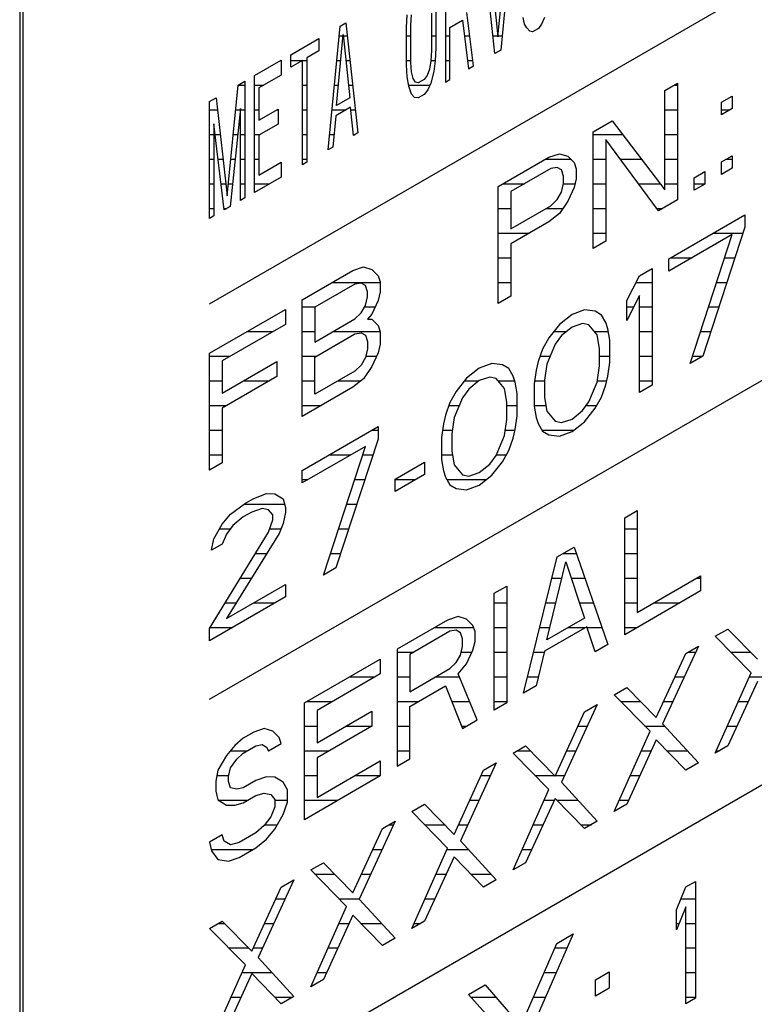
# Model space of a CAD drawing. Header units: millimetres. Extents: x 0 to 5600, y -1552 to 3960.
# Tile 163 of 199: x 4810 to 4827, y 2567 to 2589. Entities that reach past the tile are written whole.
import ezdxf

# ---------------------------------------------------------------- set-up
doc = ezdxf.new("R2010")
doc.units = ezdxf.units.MM
doc.header["$LTSCALE"] = 308
doc.layers.get('0').update_dxf_attribs({"linetype": 'CONTINUOUS'})

msp = doc.modelspace()

# ---------------------------------------------------------------- linework, layer by layer
at = {"color": 7, "linetype": 'Continuous'}
for p, q in [((4814.538, 2582.977), (4840.97, 2598.238)), ((4810.225, 2594.041), (4810.225, 2558.115)), ((4810.296, 2594), (4810.296, 2558.074)), ((4821.09, 2589.038), (4821.325, 2591.488)), ((4821.425, 2591.546), (4821.157, 2588.738)), ((4821.023, 2588.661), (4820.755, 2591.159)), ((4820.856, 2591.217), (4821.09, 2589.038)), ((4819.901, 2590.666), (4819.901, 2588.012)), ((4819.013, 2589.25), (4819.029, 2589.542)), ((4819.113, 2589.308), (4819.13, 2589.543)), ((4819.582, 2589.579), (4819.582, 2588.732)), ((4819.683, 2589.637), (4819.683, 2588.79)), ((4820.537, 2588.38), (4820.387, 2589.592)), ((4821.694, 2589.33), (4821.66, 2589.48)), ((4822.146, 2589.478), (4822.079, 2589.327)), ((4814.538, 2573.996), (4840.97, 2589.256)), ((4817.236, 2586.474), (4817.504, 2589.283)), ((4817.504, 2589.283), (4817.638, 2589.36)), ((4817.638, 2589.36), (4817.907, 2586.861)), ((4819.013, 2588.403), (4819.013, 2589.25)), ((4819.113, 2588.461), (4819.113, 2589.308)), ((4820.001, 2589.256), (4820.286, 2589.421)), ((4820.001, 2588.07), (4820.001, 2589.256)), ((4820.286, 2589.421), (4820.42, 2588.312)), ((4821.744, 2589.246), (4821.694, 2589.33)), ((4821.811, 2589.172), (4821.744, 2589.246)), ((4822.012, 2589.231), (4821.878, 2589.154)), ((4822.079, 2589.327), (4822.012, 2589.231)), ((4816.382, 2588.634), (4817.018, 2589.002)), ((4817.018, 2589.002), (4817.018, 2588.72)), ((4817.421, 2587.484), (4817.571, 2589.095)), ((4817.571, 2589.095), (4817.722, 2587.658)), ((4821.878, 2589.154), (4821.811, 2589.172)), ((4819.683, 2588.79), (4819.666, 2588.498)), ((4816.382, 2588.352), (4816.382, 2588.634)), ((4817.018, 2588.72), (4816.75, 2588.565)), ((4816.75, 2588.565), (4816.75, 2586.194)), ((4819.582, 2588.732), (4819.565, 2588.496)), ((4821.157, 2588.738), (4821.023, 2588.661)), ((4815.561, 2588.16), (4816.164, 2588.509)), ((4816.164, 2588.509), (4816.164, 2588.17)), ((4816.65, 2588.507), (4816.382, 2588.352)), ((4816.65, 2586.136), (4816.65, 2588.507)), ((4819.029, 2588.13), (4819.013, 2588.403)), ((4819.13, 2588.245), (4819.113, 2588.461)), ((4819.565, 2588.496), (4819.532, 2588.308)), ((4819.666, 2588.498), (4819.633, 2588.253)), ((4820.42, 2588.312), (4820.537, 2588.38)), ((4815.561, 2585.507), (4815.561, 2588.16)), ((4816.164, 2588.17), (4815.661, 2587.88)), ((4819.063, 2587.924), (4819.029, 2588.13)), ((4819.163, 2588.095), (4819.13, 2588.245)), ((4819.214, 2588.011), (4819.163, 2588.095)), ((4819.482, 2588.166), (4819.415, 2588.071)), ((4819.532, 2588.308), (4819.482, 2588.166)), ((4819.633, 2588.253), (4819.565, 2587.988)), ((4814.941, 2585.431), (4815.192, 2587.947)), ((4815.192, 2587.947), (4815.343, 2588.035)), ((4815.343, 2588.035), (4815.343, 2585.381)), ((4815.661, 2587.88), (4815.661, 2587.146)), ((4819.13, 2587.737), (4819.063, 2587.924)), ((4819.281, 2587.993), (4819.214, 2588.011)), ((4819.415, 2588.071), (4819.281, 2587.993)), ((4819.565, 2587.988), (4819.498, 2587.837)), ((4819.901, 2588.012), (4820.001, 2588.07)), ((4824.88, 2587.825), (4825.167, 2587.991)), ((4825.167, 2587.991), (4825.167, 2585.337)), ((4814.538, 2587.57), (4814.689, 2587.657)), ((4814.689, 2587.657), (4814.941, 2585.431)), ((4817.722, 2587.658), (4817.421, 2587.484)), ((4819.197, 2587.663), (4819.13, 2587.737)), ((4819.281, 2587.654), (4819.197, 2587.663)), ((4819.415, 2587.732), (4819.281, 2587.654)), ((4819.498, 2587.837), (4819.415, 2587.732)), ((4824.88, 2585.567), (4824.88, 2587.825)), ((4826.172, 2587.555), (4826.412, 2587.693)), ((4826.412, 2587.693), (4826.412, 2587.411)), ((4814.538, 2584.917), (4814.538, 2587.57)), ((4817.739, 2587.442), (4817.404, 2587.248)), ((4817.806, 2586.803), (4817.739, 2587.442)), ((4826.172, 2587.273), (4826.172, 2587.555)), ((4815.242, 2587.412), (4815.008, 2585.187)), ((4815.242, 2585.323), (4815.242, 2587.412)), ((4815.661, 2587.146), (4816.097, 2587.397)), ((4816.097, 2587.397), (4816.097, 2587.058)), ((4817.404, 2587.248), (4817.337, 2586.532)), ((4826.412, 2587.411), (4826.172, 2587.273)), ((4814.639, 2587.064), (4814.639, 2584.975)), ((4814.874, 2585.11), (4814.639, 2587.064)), ((4816.097, 2587.058), (4815.661, 2586.807)), ((4823.252, 2586.885), (4823.683, 2587.134)), ((4823.683, 2587.134), (4824.88, 2585.567)), ((4815.661, 2586.807), (4815.661, 2585.903)), ((4817.907, 2586.861), (4817.806, 2586.803)), ((4823.252, 2584.232), (4823.252, 2586.885)), ((4817.337, 2586.532), (4817.236, 2586.474)), ((4824.736, 2585.089), (4823.539, 2586.713)), ((4823.539, 2586.713), (4823.539, 2584.398)), ((4821.098, 2585.642), (4822.247, 2586.305)), ((4822.247, 2586.305), (4822.486, 2586.387)), ((4822.486, 2586.387), (4822.677, 2586.328)), ((4822.677, 2586.328), (4822.821, 2586.185)), ((4826.172, 2586.2), (4826.412, 2586.338)), ((4826.412, 2586.338), (4826.412, 2586.056)), ((4815.661, 2585.903), (4816.164, 2586.194)), ((4816.164, 2586.194), (4816.164, 2585.855)), ((4816.75, 2586.194), (4816.65, 2586.136)), ((4822.438, 2586.077), (4822.294, 2586.05)), ((4822.534, 2586.019), (4822.438, 2586.077)), ((4822.821, 2586.185), (4822.869, 2586.043)), ((4826.172, 2585.918), (4826.172, 2586.2)), ((4816.164, 2585.855), (4815.561, 2585.507)), ((4822.294, 2586.05), (4821.385, 2585.525)), ((4822.582, 2585.877), (4822.534, 2586.019)), ((4822.582, 2585.708), (4822.582, 2585.877)), ((4822.869, 2586.043), (4822.869, 2585.817)), ((4825.55, 2585.841), (4825.789, 2585.979)), ((4825.789, 2585.979), (4825.789, 2585.697)), ((4826.412, 2586.056), (4826.172, 2585.918)), ((4821.098, 2582.988), (4821.098, 2585.642)), ((4822.534, 2585.511), (4822.582, 2585.708)), ((4822.869, 2585.817), (4822.821, 2585.62)), ((4825.55, 2585.559), (4825.55, 2585.841)), ((4825.789, 2585.697), (4825.55, 2585.559)), ((4821.385, 2585.525), (4821.385, 2584.678)), ((4822.438, 2585.343), (4822.534, 2585.511)), ((4822.821, 2585.62), (4822.677, 2585.312)), ((4815.008, 2585.187), (4814.874, 2585.11)), ((4815.343, 2585.381), (4815.242, 2585.323)), ((4821.385, 2584.678), (4822.294, 2585.203)), ((4822.294, 2585.203), (4822.438, 2585.343)), ((4822.677, 2585.312), (4822.486, 2585.032)), ((4825.167, 2585.337), (4824.736, 2585.089)), ((4814.639, 2584.975), (4814.538, 2584.917)), ((4822.486, 2585.032), (4822.247, 2584.837)), ((4824.976, 2584.002), (4826.699, 2584.997)), ((4826.699, 2584.997), (4826.699, 2584.715)), ((4822.247, 2584.837), (4821.385, 2584.339)), ((4826.412, 2584.549), (4824.976, 2583.72)), ((4825.454, 2581.625), (4826.412, 2584.549)), ((4826.699, 2584.715), (4825.742, 2581.791)), ((4821.385, 2584.339), (4821.385, 2583.154)), ((4823.539, 2584.398), (4823.252, 2584.232)), ((4824.976, 2583.72), (4824.976, 2584.002)), ((4816.645, 2583.071), (4817.794, 2583.734)), ((4817.794, 2583.734), (4818.033, 2583.816)), ((4818.033, 2583.816), (4818.225, 2583.757)), ((4818.225, 2583.757), (4818.369, 2583.614)), ((4818.369, 2583.614), (4818.416, 2583.473)), ((4824.018, 2583.054), (4824.305, 2583.615)), ((4824.305, 2583.615), (4824.593, 2583.781)), ((4824.593, 2583.781), (4824.593, 2581.127)), ((4817.842, 2583.423), (4816.932, 2582.898)), ((4817.986, 2583.45), (4817.842, 2583.423)), ((4818.081, 2583.392), (4817.986, 2583.45)), ((4818.129, 2583.25), (4818.081, 2583.392)), ((4818.416, 2583.473), (4818.416, 2583.247)), ((4818.129, 2583.137), (4818.129, 2583.25)), ((4818.416, 2583.247), (4818.369, 2583.05)), ((4816.645, 2580.417), (4816.645, 2583.071)), ((4818.081, 2582.94), (4818.129, 2583.137)), ((4818.369, 2583.05), (4818.225, 2582.741)), ((4821.385, 2583.154), (4821.098, 2582.988)), ((4824.305, 2583.163), (4824.018, 2582.602)), ((4824.018, 2582.602), (4824.018, 2583.054)), ((4824.305, 2580.962), (4824.305, 2583.163)), ((4814.538, 2581.855), (4816.262, 2582.85)), ((4816.262, 2582.85), (4816.262, 2582.511)), ((4816.932, 2582.898), (4816.932, 2582.108)), ((4817.842, 2582.633), (4817.986, 2582.772)), ((4817.986, 2582.772), (4818.081, 2582.94)), ((4818.225, 2582.741), (4818.129, 2582.629)), ((4822.773, 2582.731), (4822.486, 2582.508)), ((4823.06, 2582.84), (4822.773, 2582.731)), ((4823.3, 2582.809), (4823.06, 2582.84)), ((4823.444, 2582.722), (4823.3, 2582.809)), ((4823.539, 2582.552), (4823.444, 2582.722)), ((4816.262, 2582.511), (4814.826, 2581.682)), ((4816.932, 2582.108), (4817.842, 2582.633)), ((4818.129, 2582.629), (4818.225, 2582.628)), ((4818.225, 2582.628), (4818.369, 2582.485)), ((4822.486, 2582.508), (4822.247, 2582.201)), ((4823.013, 2582.53), (4822.773, 2582.448)), ((4823.156, 2582.5), (4823.013, 2582.53)), ((4823.348, 2582.272), (4823.156, 2582.5)), ((4823.587, 2582.41), (4823.539, 2582.552)), ((4816.932, 2581.769), (4817.842, 2582.294)), ((4817.842, 2582.294), (4817.986, 2582.32)), ((4817.986, 2582.32), (4818.081, 2582.263)), ((4818.369, 2582.485), (4818.416, 2582.343)), ((4818.416, 2582.343), (4818.416, 2582.061)), ((4822.773, 2582.448), (4822.534, 2582.254)), ((4823.635, 2582.155), (4823.587, 2582.41)), ((4818.081, 2582.263), (4818.129, 2582.121)), ((4818.129, 2582.121), (4818.129, 2581.952)), ((4818.416, 2582.061), (4818.369, 2581.864)), ((4822.247, 2582.201), (4822.103, 2581.948)), ((4822.39, 2582.058), (4822.199, 2581.608)), ((4822.534, 2582.254), (4822.39, 2582.058)), ((4823.396, 2581.961), (4823.348, 2582.272)), ((4823.635, 2581.647), (4823.635, 2582.155)), ((4814.538, 2579.201), (4814.538, 2581.855)), ((4818.129, 2581.952), (4818.081, 2581.755)), ((4818.369, 2581.864), (4818.225, 2581.555)), ((4822.103, 2581.948), (4822.007, 2581.667)), ((4823.396, 2581.566), (4823.396, 2581.961)), ((4814.826, 2581.682), (4814.826, 2580.948)), ((4814.826, 2580.948), (4816.07, 2581.666)), ((4816.07, 2581.666), (4816.07, 2581.328)), ((4816.932, 2580.922), (4816.932, 2581.769)), ((4818.081, 2581.755), (4817.986, 2581.586)), ((4820.954, 2581.624), (4820.667, 2581.514)), ((4821.193, 2581.593), (4820.954, 2581.624)), ((4822.007, 2581.667), (4821.959, 2581.47)), ((4822.199, 2581.608), (4822.151, 2581.242)), ((4823.587, 2581.337), (4823.635, 2581.647)), ((4825.742, 2581.791), (4825.454, 2581.625)), ((4817.842, 2581.447), (4816.932, 2580.922)), ((4817.986, 2581.586), (4817.842, 2581.447)), ((4818.225, 2581.555), (4818.033, 2581.275)), ((4820.667, 2581.514), (4820.379, 2581.292)), ((4821.337, 2581.506), (4821.193, 2581.593)), ((4821.433, 2581.336), (4821.337, 2581.506)), ((4821.959, 2581.47), (4821.911, 2581.16)), ((4823.348, 2581.199), (4823.396, 2581.566)), ((4816.07, 2581.328), (4814.826, 2580.609)), ((4818.033, 2581.275), (4817.794, 2581.081)), ((4820.379, 2581.292), (4820.14, 2580.984)), ((4820.667, 2581.232), (4820.427, 2581.037)), ((4820.906, 2581.314), (4820.667, 2581.232)), ((4821.05, 2581.284), (4820.906, 2581.314)), ((4821.241, 2581.056), (4821.05, 2581.284)), ((4821.481, 2581.194), (4821.433, 2581.336)), ((4821.528, 2580.939), (4821.481, 2581.194)), ((4821.911, 2581.16), (4821.911, 2580.652)), ((4822.151, 2581.242), (4822.151, 2580.847)), ((4823.156, 2580.75), (4823.348, 2581.199)), ((4823.539, 2581.14), (4823.587, 2581.337)), ((4817.794, 2581.081), (4816.645, 2580.417)), ((4820.14, 2580.984), (4819.996, 2580.732)), ((4820.427, 2581.037), (4820.284, 2580.842)), ((4821.289, 2580.745), (4821.241, 2581.056)), ((4821.528, 2580.431), (4821.528, 2580.939)), ((4823.444, 2580.859), (4823.539, 2581.14)), ((4824.593, 2581.127), (4824.305, 2580.962)), ((4819.996, 2580.732), (4819.901, 2580.451)), ((4820.284, 2580.842), (4820.092, 2580.392)), ((4821.289, 2580.349), (4821.289, 2580.745)), ((4822.151, 2580.847), (4822.199, 2580.536)), ((4823.013, 2580.554), (4823.156, 2580.75)), ((4823.3, 2580.607), (4823.444, 2580.859)), ((4814.826, 2580.609), (4814.826, 2579.367)), ((4821.911, 2580.652), (4821.959, 2580.398)), ((4822.199, 2580.536), (4822.39, 2580.308)), ((4822.773, 2580.359), (4823.013, 2580.554)), ((4823.06, 2580.299), (4823.3, 2580.607)), ((4819.901, 2580.451), (4819.853, 2580.254)), ((4820.092, 2580.392), (4820.044, 2580.026)), ((4821.241, 2579.983), (4821.289, 2580.349)), ((4821.481, 2580.121), (4821.528, 2580.431)), ((4821.959, 2580.398), (4822.007, 2580.256)), ((4822.39, 2580.308), (4822.534, 2580.278)), ((4822.534, 2580.278), (4822.773, 2580.359)), ((4822.773, 2580.077), (4823.06, 2580.299)), ((4814.538, 2564.81), (4840.97, 2580.07)), ((4816.645, 2579.192), (4818.369, 2580.188)), ((4818.369, 2580.188), (4818.369, 2579.905)), ((4819.853, 2580.254), (4819.805, 2579.944)), ((4821.433, 2579.924), (4821.481, 2580.121)), ((4822.007, 2580.256), (4822.103, 2580.085)), ((4822.103, 2580.085), (4822.247, 2579.999)), ((4822.486, 2579.968), (4822.773, 2580.077)), ((4818.369, 2579.905), (4817.411, 2576.981)), ((4819.805, 2579.944), (4819.805, 2579.436)), ((4820.044, 2580.026), (4820.044, 2579.631)), ((4821.05, 2579.534), (4821.241, 2579.983)), ((4821.337, 2579.643), (4821.433, 2579.924)), ((4822.247, 2579.999), (4822.486, 2579.968)), ((4818.081, 2579.739), (4816.645, 2578.91)), ((4817.124, 2576.815), (4818.081, 2579.739)), ((4820.044, 2579.631), (4820.092, 2579.319)), ((4821.193, 2579.391), (4821.337, 2579.643)), ((4814.826, 2579.367), (4814.538, 2579.201)), ((4818.752, 2578.997), (4819.422, 2579.384)), ((4819.422, 2579.384), (4819.422, 2579.102)), ((4819.805, 2579.436), (4819.853, 2579.181)), ((4820.906, 2579.338), (4821.05, 2579.534)), ((4820.954, 2579.083), (4821.193, 2579.391)), ((4816.645, 2578.91), (4816.645, 2579.192)), ((4819.853, 2579.181), (4819.901, 2579.04)), ((4820.092, 2579.319), (4820.284, 2579.091)), ((4820.427, 2579.061), (4820.667, 2579.143)), ((4820.667, 2579.143), (4820.906, 2579.338)), ((4819.422, 2579.102), (4818.752, 2578.715)), ((4818.752, 2578.715), (4818.752, 2578.997)), ((4819.901, 2579.04), (4819.996, 2578.869)), ((4820.284, 2579.091), (4820.427, 2579.061)), ((4820.667, 2578.861), (4820.954, 2579.083)), ((4819.996, 2578.869), (4820.14, 2578.783)), ((4820.14, 2578.783), (4820.379, 2578.751)), ((4820.379, 2578.751), (4820.667, 2578.861)), ((4815.352, 2578.446), (4815.544, 2578.557)), ((4815.544, 2578.557), (4815.831, 2578.666)), ((4815.831, 2578.666), (4816.023, 2578.664)), ((4816.023, 2578.664), (4816.214, 2578.549)), ((4816.214, 2578.549), (4816.262, 2578.35)), ((4815.017, 2578.196), (4815.352, 2578.446)), ((4815.496, 2578.247), (4815.304, 2578.136)), ((4815.735, 2578.329), (4815.496, 2578.247)), ((4815.879, 2578.299), (4815.735, 2578.329)), ((4815.975, 2578.184), (4815.879, 2578.299)), ((4816.262, 2578.35), (4816.262, 2578.237)), ((4823.97, 2578.114), (4824.257, 2578.28)), ((4824.257, 2578.28), (4824.257, 2575.965)), ((4814.826, 2577.973), (4815.017, 2578.196)), ((4815.304, 2578.136), (4815.065, 2577.942)), ((4815.879, 2577.79), (4815.975, 2578.072)), ((4815.975, 2578.072), (4815.975, 2578.184)), ((4816.262, 2578.237), (4816.214, 2577.984)), ((4823.97, 2575.461), (4823.97, 2578.114)), ((4814.634, 2577.636), (4814.826, 2577.973)), ((4815.065, 2577.942), (4814.921, 2577.746)), ((4816.214, 2577.984), (4816.118, 2577.759)), ((4814.538, 2575.605), (4815.879, 2577.79)), ((4814.586, 2577.383), (4814.634, 2577.636)), ((4814.921, 2577.746), (4814.826, 2577.521)), ((4816.118, 2577.759), (4814.921, 2575.826)), ((4814.826, 2577.521), (4814.586, 2577.383)), ((4822.438, 2577.23), (4822.821, 2577.451)), ((4822.821, 2577.451), (4823.587, 2575.24)), ((4821.672, 2574.134), (4822.438, 2577.23)), ((4817.411, 2576.981), (4817.124, 2576.815)), ((4822.199, 2575.341), (4822.63, 2577.115)), ((4822.63, 2577.115), (4823.06, 2575.839)), ((4824.257, 2575.965), (4825.694, 2576.795)), ((4825.694, 2576.795), (4825.694, 2576.456)), ((4814.921, 2575.826), (4816.262, 2576.6)), ((4816.262, 2576.6), (4816.262, 2576.318)), ((4821.002, 2576.401), (4821.289, 2576.566)), ((4821.289, 2576.566), (4821.289, 2573.913)), ((4816.262, 2576.318), (4814.538, 2575.323)), ((4821.002, 2573.747), (4821.002, 2576.401)), ((4825.694, 2576.456), (4823.97, 2575.461)), ((4819.948, 2575.792), (4818.799, 2575.129)), ((4820.188, 2575.874), (4819.948, 2575.792)), ((4820.379, 2575.815), (4820.188, 2575.874)), ((4820.523, 2575.673), (4820.379, 2575.815)), ((4823.06, 2575.839), (4822.199, 2575.341)), ((4814.538, 2575.323), (4814.538, 2575.605)), ((4820.14, 2575.564), (4819.996, 2575.538)), ((4820.236, 2575.507), (4820.14, 2575.564)), ((4820.571, 2575.531), (4820.523, 2575.673)), ((4823.108, 2575.641), (4822.151, 2575.088)), ((4823.3, 2575.074), (4823.108, 2575.641)), ((4826.029, 2575.425), (4826.316, 2575.59)), ((4826.316, 2575.59), (4826.986, 2574.905)), ((4819.996, 2575.538), (4819.087, 2575.013)), ((4820.284, 2575.365), (4820.236, 2575.507)), ((4820.284, 2575.196), (4820.284, 2575.365)), ((4820.571, 2575.305), (4820.571, 2575.531)), ((4826.843, 2574.596), (4826.029, 2575.425)), ((4818.799, 2575.129), (4818.799, 2572.475)), ((4820.236, 2574.999), (4820.284, 2575.196)), ((4820.523, 2575.108), (4820.571, 2575.305)), ((4823.587, 2575.24), (4823.3, 2575.074)), ((4825.646, 2575.203), (4824.832, 2573.435)), ((4825.359, 2575.038), (4825.646, 2575.203)), ((4816.693, 2573.913), (4818.416, 2574.908)), ((4818.416, 2574.908), (4818.416, 2574.569)), ((4819.087, 2575.013), (4819.087, 2574.166)), ((4820.14, 2574.83), (4820.236, 2574.999)), ((4820.379, 2574.799), (4820.523, 2575.108)), ((4822.151, 2575.088), (4821.959, 2574.3)), ((4824.688, 2573.578), (4825.359, 2575.038)), ((4819.087, 2574.166), (4819.996, 2574.691)), ((4819.996, 2574.691), (4820.14, 2574.83)), ((4820.188, 2574.576), (4820.379, 2574.799)), ((4818.416, 2574.569), (4816.98, 2573.74)), ((4820.619, 2573.526), (4820.188, 2574.576)), ((4826.029, 2572.771), (4826.843, 2574.596)), ((4819.087, 2573.827), (4819.901, 2574.297)), ((4819.901, 2574.297), (4820.284, 2573.332)), ((4821.959, 2574.3), (4821.672, 2574.134)), ((4823.731, 2574.098), (4824.018, 2574.264)), ((4824.018, 2574.264), (4824.688, 2573.578)), ((4826.986, 2574.397), (4826.316, 2572.937)), ((4824.545, 2573.269), (4823.731, 2574.098)), ((4816.693, 2571.259), (4816.693, 2573.913)), ((4819.087, 2572.641), (4819.087, 2573.827)), ((4821.289, 2573.913), (4821.002, 2573.747)), ((4823.348, 2573.877), (4822.534, 2572.108)), ((4823.06, 2573.711), (4823.348, 2573.877)), ((4816.98, 2573.74), (4816.98, 2573.006)), ((4816.98, 2573.006), (4818.225, 2573.725)), ((4818.225, 2573.725), (4818.225, 2573.386)), ((4822.39, 2572.251), (4823.06, 2573.711)), ((4815.783, 2573.331), (4815.544, 2573.249)), ((4815.975, 2573.272), (4815.783, 2573.331)), ((4818.225, 2573.386), (4816.98, 2572.667)), ((4820.284, 2573.332), (4820.619, 2573.526)), ((4824.832, 2573.435), (4825.646, 2572.55)), ((4815.304, 2573.111), (4815.113, 2572.944)), ((4815.544, 2573.249), (4815.304, 2573.111)), ((4816.118, 2573.129), (4815.975, 2573.272)), ((4816.166, 2572.988), (4816.118, 2573.129)), ((4823.731, 2571.444), (4824.545, 2573.269)), ((4815.113, 2572.944), (4814.921, 2572.721)), ((4815.304, 2572.773), (4815.592, 2572.938)), ((4815.592, 2572.938), (4815.735, 2572.965)), ((4815.735, 2572.965), (4815.831, 2572.907)), ((4815.831, 2572.907), (4815.879, 2572.822)), ((4815.879, 2572.822), (4816.166, 2572.988)), ((4821.433, 2572.771), (4821.72, 2572.937)), ((4821.72, 2572.937), (4822.39, 2572.251)), ((4824.688, 2573.07), (4824.018, 2571.61)), ((4825.359, 2572.384), (4824.688, 2573.07)), ((4826.316, 2572.937), (4826.029, 2572.771)), ((4814.921, 2572.721), (4814.73, 2572.384)), ((4815.161, 2572.633), (4815.304, 2572.773)), ((4816.98, 2572.667), (4816.98, 2571.764)), ((4822.247, 2571.942), (4821.433, 2572.771)), ((4814.969, 2572.24), (4815.017, 2572.437)), ((4815.017, 2572.437), (4815.161, 2572.633)), ((4816.98, 2571.764), (4818.416, 2572.593)), ((4818.416, 2572.593), (4818.416, 2572.254)), ((4818.799, 2572.475), (4819.087, 2572.641)), ((4821.05, 2572.55), (4820.236, 2570.781)), ((4820.762, 2572.384), (4821.05, 2572.55)), ((4825.646, 2572.55), (4825.359, 2572.384)), ((4814.73, 2572.384), (4814.682, 2572.131)), ((4814.969, 2572.127), (4814.969, 2572.24)), ((4815.831, 2572.23), (4815.592, 2572.148)), ((4816.023, 2572.227), (4815.831, 2572.23)), ((4816.214, 2572.112), (4816.023, 2572.227)), ((4818.416, 2572.254), (4816.693, 2571.259)), ((4820.092, 2570.924), (4820.762, 2572.384)), ((4814.682, 2572.131), (4814.682, 2571.905)), ((4815.017, 2571.986), (4814.969, 2572.127)), ((4815.161, 2571.956), (4815.017, 2571.986)), ((4815.592, 2572.148), (4815.304, 2571.982)), ((4816.31, 2571.941), (4816.214, 2572.112)), ((4822.534, 2572.108), (4823.348, 2571.223)), ((4814.682, 2571.905), (4814.73, 2571.707)), ((4815.304, 2571.982), (4815.161, 2571.956)), ((4815.304, 2571.643), (4815.592, 2571.809)), ((4815.592, 2571.809), (4815.783, 2571.863)), ((4815.783, 2571.863), (4815.927, 2571.833)), ((4815.927, 2571.833), (4816.023, 2571.719)), ((4816.31, 2571.659), (4816.31, 2571.941)), ((4821.433, 2570.117), (4822.247, 2571.942)), ((4814.73, 2571.707), (4814.921, 2571.592)), ((4814.921, 2571.592), (4815.113, 2571.589)), ((4815.113, 2571.589), (4815.304, 2571.643)), ((4816.023, 2571.55), (4815.927, 2571.325)), ((4816.023, 2571.719), (4816.023, 2571.55)), ((4816.214, 2571.378), (4816.31, 2571.659)), ((4819.135, 2571.444), (4819.422, 2571.61)), ((4819.422, 2571.61), (4820.092, 2570.924)), ((4822.39, 2571.743), (4821.72, 2570.283)), ((4823.06, 2571.057), (4822.39, 2571.743)), ((4824.018, 2571.61), (4823.731, 2571.444)), ((4815.927, 2571.325), (4815.783, 2571.129)), ((4816.023, 2571.042), (4816.214, 2571.378)), ((4819.948, 2570.616), (4819.135, 2571.444)), ((4815.783, 2571.129), (4815.592, 2570.962)), ((4818.752, 2571.223), (4817.938, 2569.455)), ((4818.464, 2571.057), (4818.752, 2571.223)), ((4823.348, 2571.223), (4823.06, 2571.057)), ((4814.826, 2570.915), (4814.538, 2570.749)), ((4814.874, 2570.773), (4814.826, 2570.915)), ((4815.592, 2570.962), (4815.209, 2570.741)), ((4815.831, 2570.818), (4816.023, 2571.042)), ((4817.794, 2569.597), (4818.464, 2571.057)), ((4814.538, 2570.749), (4814.586, 2570.551)), ((4815.017, 2570.687), (4814.874, 2570.773)), ((4815.209, 2570.741), (4815.017, 2570.687)), ((4815.592, 2570.623), (4815.831, 2570.818)), ((4820.236, 2570.781), (4821.05, 2569.896)), ((4814.586, 2570.551), (4814.73, 2570.352)), ((4815.209, 2570.402), (4815.592, 2570.623)), ((4819.135, 2568.791), (4819.948, 2570.616)), ((4814.73, 2570.352), (4814.969, 2570.321)), ((4814.969, 2570.321), (4815.209, 2570.402)), ((4816.836, 2570.117), (4817.124, 2570.283)), ((4817.124, 2570.283), (4817.794, 2569.597)), ((4820.092, 2570.416), (4819.422, 2568.956)), ((4820.762, 2569.73), (4820.092, 2570.416)), ((4821.72, 2570.283), (4821.433, 2570.117)), ((4817.65, 2569.289), (4816.836, 2570.117)), ((4816.453, 2569.896), (4815.64, 2568.128)), ((4816.166, 2569.73), (4816.453, 2569.896)), ((4821.05, 2569.896), (4820.762, 2569.73)), ((4825.36, 2569.731), (4825.576, 2569.856)), ((4825.576, 2569.856), (4825.576, 2567.202)), ((4815.496, 2568.271), (4816.166, 2569.73)), ((4825.145, 2569.212), (4825.36, 2569.731)), ((4817.938, 2569.455), (4818.752, 2568.569)), ((4816.836, 2567.464), (4817.65, 2569.289)), ((4817.794, 2569.089), (4817.124, 2567.63)), ((4818.464, 2568.404), (4817.794, 2569.089)), ((4825.36, 2569.28), (4825.145, 2568.76)), ((4825.145, 2568.76), (4825.145, 2569.212)), ((4825.36, 2567.078), (4825.36, 2569.28)), ((4814.538, 2568.791), (4814.826, 2568.956)), ((4814.826, 2568.956), (4815.496, 2568.271)), ((4819.422, 2568.956), (4819.135, 2568.791)), ((4815.352, 2567.962), (4814.538, 2568.791)), ((4822.803, 2568.663), (4821.801, 2566.386)), ((4822.427, 2568.446), (4822.803, 2568.663)), ((4818.752, 2568.569), (4818.464, 2568.404)), ((4821.613, 2566.573), (4822.427, 2568.446)), ((4814.538, 2566.137), (4815.352, 2567.962)), ((4815.64, 2568.128), (4816.453, 2567.243)), ((4815.496, 2567.763), (4814.826, 2566.303)), ((4816.166, 2567.077), (4815.496, 2567.763)), ((4823.304, 2567.623), (4823.617, 2567.804)), ((4823.617, 2567.804), (4823.617, 2567.435)), ((4817.124, 2567.63), (4816.836, 2567.464)), ((4823.304, 2567.254), (4823.304, 2567.623)), ((4820.424, 2567.289), (4820.799, 2567.506)), ((4821.425, 2566.17), (4820.424, 2567.289)), ((4820.799, 2567.506), (4821.613, 2566.573)), ((4823.617, 2567.435), (4823.304, 2567.254)), ((4816.453, 2567.243), (4816.166, 2567.077)), ((4825.576, 2567.202), (4825.36, 2567.078))]:
    msp.add_line(p, q, dxfattribs=at)
at = {"color": 2, "linetype": 'Continuous'}
for p, q in [((4817.484, 2589.065), (4817.569, 2589.065)), ((4817.575, 2589.065), (4817.67, 2589.065)), ((4819.013, 2589.065), (4819.113, 2589.065)), ((4819.582, 2589.065), (4819.683, 2589.065)), ((4819.901, 2589.065), (4820.001, 2589.065)), ((4820.329, 2589.065), (4820.452, 2589.065)), ((4820.98, 2589.065), (4821.088, 2589.065)), ((4821.093, 2589.065), (4821.189, 2589.065)), ((4816.157, 2588.505), (4816.164, 2588.505)), ((4816.382, 2588.505), (4816.646, 2588.505)), ((4816.65, 2588.505), (4816.75, 2588.505)), ((4817.43, 2588.505), (4817.516, 2588.505)), ((4817.633, 2588.505), (4817.73, 2588.505)), ((4819.013, 2588.505), (4819.113, 2588.505)), ((4819.566, 2588.505), (4819.666, 2588.505)), ((4819.901, 2588.505), (4820.001, 2588.505)), ((4820.397, 2588.505), (4820.522, 2588.505)), ((4815.192, 2587.945), (4815.343, 2587.945)), ((4815.561, 2587.945), (4815.774, 2587.945)), ((4816.65, 2587.945), (4816.75, 2587.945)), ((4817.377, 2587.945), (4817.464, 2587.945)), ((4817.692, 2587.945), (4817.79, 2587.945)), ((4819.059, 2587.945), (4819.546, 2587.945)), ((4825.086, 2587.945), (4825.167, 2587.945)), ((4814.538, 2587.385), (4814.72, 2587.385)), ((4815.136, 2587.385), (4815.239, 2587.385)), ((4815.242, 2587.385), (4815.343, 2587.385)), ((4815.561, 2587.385), (4815.661, 2587.385)), ((4816.075, 2587.385), (4816.097, 2587.385)), ((4816.65, 2587.385), (4816.75, 2587.385)), ((4817.323, 2587.385), (4817.64, 2587.385)), ((4817.745, 2587.385), (4817.85, 2587.385)), ((4824.88, 2587.385), (4825.167, 2587.385)), ((4826.172, 2587.385), (4826.366, 2587.385)), ((4814.538, 2586.825), (4814.639, 2586.825)), ((4814.668, 2586.825), (4814.783, 2586.825)), ((4815.08, 2586.825), (4815.18, 2586.825)), ((4815.242, 2586.825), (4815.343, 2586.825)), ((4815.561, 2586.825), (4815.692, 2586.825)), ((4816.65, 2586.825), (4816.75, 2586.825)), ((4817.27, 2586.825), (4817.364, 2586.825)), ((4817.804, 2586.825), (4817.843, 2586.825)), ((4823.252, 2586.825), (4823.919, 2586.825)), ((4824.88, 2586.825), (4825.167, 2586.825)), ((4814.538, 2586.265), (4814.639, 2586.265)), ((4814.735, 2586.265), (4814.846, 2586.265)), ((4815.024, 2586.265), (4815.121, 2586.265)), ((4815.242, 2586.265), (4815.343, 2586.265)), ((4815.561, 2586.265), (4815.661, 2586.265)), ((4816.65, 2586.265), (4816.75, 2586.265)), ((4822.177, 2586.265), (4822.741, 2586.265)), ((4823.252, 2586.265), (4823.539, 2586.265)), ((4823.869, 2586.265), (4824.347, 2586.265)), ((4824.88, 2586.265), (4825.167, 2586.265)), ((4826.284, 2586.265), (4826.412, 2586.265)), ((4814.538, 2585.705), (4814.639, 2585.705)), ((4814.802, 2585.705), (4814.91, 2585.705)), ((4814.968, 2585.705), (4815.062, 2585.705)), ((4815.242, 2585.705), (4815.343, 2585.705)), ((4815.561, 2585.705), (4815.903, 2585.705)), ((4821.207, 2585.705), (4821.696, 2585.705)), ((4822.581, 2585.705), (4822.842, 2585.705)), ((4823.252, 2585.705), (4823.539, 2585.705)), ((4824.282, 2585.705), (4824.775, 2585.705)), ((4824.88, 2585.705), (4825.167, 2585.705)), ((4825.55, 2585.705), (4825.789, 2585.705)), ((4814.538, 2585.145), (4814.639, 2585.145)), ((4814.869, 2585.145), (4814.933, 2585.145)), ((4821.098, 2585.145), (4821.385, 2585.145)), ((4822.192, 2585.145), (4822.563, 2585.145)), ((4823.252, 2585.145), (4823.539, 2585.145)), ((4824.695, 2585.145), (4824.833, 2585.145)), ((4821.098, 2584.585), (4821.809, 2584.585)), ((4823.252, 2584.585), (4823.539, 2584.585)), ((4825.984, 2584.585), (4826.656, 2584.585)), ((4821.098, 2584.025), (4821.385, 2584.025)), ((4825.014, 2584.025), (4825.503, 2584.025)), ((4826.24, 2584.025), (4826.473, 2584.025)), ((4817.327, 2583.465), (4818.416, 2583.465)), ((4821.098, 2583.465), (4821.385, 2583.465)), ((4824.228, 2583.465), (4824.593, 2583.465)), ((4826.057, 2583.465), (4826.29, 2583.465)), ((4816.645, 2582.905), (4816.944, 2582.905)), ((4818.061, 2582.905), (4818.301, 2582.905)), ((4824.018, 2582.905), (4824.173, 2582.905)), ((4824.305, 2582.905), (4824.593, 2582.905)), ((4825.873, 2582.905), (4826.106, 2582.905)), ((4815.387, 2582.345), (4815.974, 2582.345)), ((4816.645, 2582.345), (4816.932, 2582.345)), ((4817.343, 2582.345), (4818.416, 2582.345)), ((4822.358, 2582.345), (4822.646, 2582.345)), ((4823.287, 2582.345), (4823.599, 2582.345)), ((4824.305, 2582.345), (4824.593, 2582.345)), ((4825.69, 2582.345), (4825.923, 2582.345)), ((4814.538, 2581.785), (4815.004, 2581.785)), ((4816.645, 2581.785), (4816.96, 2581.785)), ((4818.089, 2581.785), (4818.332, 2581.785)), ((4822.047, 2581.785), (4822.274, 2581.785)), ((4823.396, 2581.785), (4823.635, 2581.785)), ((4824.305, 2581.785), (4824.593, 2581.785)), ((4825.507, 2581.785), (4825.731, 2581.785)), ((4814.538, 2581.225), (4814.826, 2581.225)), ((4815.305, 2581.225), (4815.892, 2581.225)), ((4816.645, 2581.225), (4816.932, 2581.225)), ((4817.456, 2581.225), (4817.971, 2581.225)), ((4820.327, 2581.225), (4820.657, 2581.225)), ((4821.099, 2581.225), (4821.47, 2581.225)), ((4821.921, 2581.225), (4822.151, 2581.225)), ((4823.351, 2581.225), (4823.56, 2581.225)), ((4824.305, 2581.225), (4824.593, 2581.225)), ((4814.538, 2580.665), (4814.922, 2580.665)), ((4816.645, 2580.665), (4817.073, 2580.665)), ((4819.973, 2580.665), (4820.208, 2580.665)), ((4821.289, 2580.665), (4821.528, 2580.665)), ((4821.911, 2580.665), (4822.179, 2580.665)), ((4823.094, 2580.665), (4823.333, 2580.665)), ((4814.538, 2580.105), (4814.826, 2580.105)), ((4818.225, 2580.105), (4818.369, 2580.105)), ((4819.83, 2580.105), (4820.055, 2580.105)), ((4821.257, 2580.105), (4821.477, 2580.105)), ((4822.092, 2580.105), (4822.809, 2580.105)), ((4814.538, 2579.545), (4814.826, 2579.545)), ((4817.255, 2579.545), (4817.744, 2579.545)), ((4818.017, 2579.545), (4818.25, 2579.545)), ((4819.805, 2579.545), (4820.057, 2579.545)), ((4821.054, 2579.545), (4821.281, 2579.545)), ((4816.645, 2578.985), (4816.774, 2578.985)), ((4817.834, 2578.985), (4818.067, 2578.985)), ((4818.752, 2578.985), (4819.219, 2578.985)), ((4819.932, 2578.985), (4820.827, 2578.985)), ((4815.323, 2578.425), (4816.244, 2578.425)), ((4817.651, 2578.425), (4817.884, 2578.425)), ((4814.764, 2577.865), (4815.009, 2577.865)), ((4815.904, 2577.865), (4816.163, 2577.865)), ((4817.467, 2577.865), (4817.7, 2577.865)), ((4823.97, 2577.865), (4824.257, 2577.865)), ((4815.581, 2577.305), (4815.837, 2577.305)), ((4817.284, 2577.305), (4817.517, 2577.305)), ((4822.567, 2577.305), (4822.872, 2577.305)), ((4823.97, 2577.305), (4824.257, 2577.305)), ((4815.237, 2576.745), (4815.49, 2576.745)), ((4822.318, 2576.745), (4822.54, 2576.745)), ((4822.755, 2576.745), (4823.066, 2576.745)), ((4823.97, 2576.745), (4824.257, 2576.745)), ((4825.607, 2576.745), (4825.694, 2576.745)), ((4814.894, 2576.185), (4815.143, 2576.185)), ((4815.542, 2576.185), (4816.031, 2576.185)), ((4821.002, 2576.185), (4821.289, 2576.185)), ((4822.179, 2576.185), (4822.404, 2576.185)), ((4822.944, 2576.185), (4823.26, 2576.185)), ((4823.97, 2576.185), (4824.257, 2576.185)), ((4824.637, 2576.185), (4825.224, 2576.185)), ((4814.55, 2575.625), (4815.061, 2575.625)), ((4819.658, 2575.625), (4820.539, 2575.625)), ((4821.002, 2575.625), (4821.289, 2575.625)), ((4822.041, 2575.625), (4822.268, 2575.625)), ((4822.689, 2575.625), (4823.08, 2575.625)), ((4823.114, 2575.625), (4823.454, 2575.625)), ((4823.97, 2575.625), (4824.254, 2575.625)), ((4818.799, 2575.065), (4819.177, 2575.065)), ((4820.252, 2575.065), (4820.503, 2575.065)), ((4821.002, 2575.065), (4821.289, 2575.065)), ((4821.902, 2575.065), (4822.145, 2575.065)), ((4825.405, 2575.065), (4825.582, 2575.065)), ((4826.383, 2575.065), (4826.83, 2575.065)), ((4817.718, 2574.505), (4818.304, 2574.505)), ((4818.799, 2574.505), (4819.087, 2574.505)), ((4819.673, 2574.505), (4820.217, 2574.505)), ((4821.002, 2574.505), (4821.289, 2574.505)), ((4821.764, 2574.505), (4822.009, 2574.505)), ((4825.114, 2574.505), (4825.324, 2574.505)), ((4826.802, 2574.505), (4827.367, 2574.505)), ((4816.748, 2573.945), (4817.334, 2573.945)), ((4818.799, 2573.945), (4819.29, 2573.945)), ((4820.041, 2573.945), (4820.447, 2573.945)), ((4821.002, 2573.945), (4821.289, 2573.945)), ((4823.881, 2573.945), (4824.33, 2573.945)), ((4824.857, 2573.945), (4825.066, 2573.945)), ((4826.552, 2573.945), (4826.779, 2573.945)), ((4816.693, 2573.385), (4816.98, 2573.385)), ((4817.636, 2573.385), (4818.223, 2573.385)), ((4818.799, 2573.385), (4819.087, 2573.385)), ((4820.263, 2573.385), (4820.374, 2573.385)), ((4822.911, 2573.385), (4823.121, 2573.385)), ((4824.431, 2573.385), (4824.878, 2573.385)), ((4826.302, 2573.385), (4826.522, 2573.385)), ((4815.01, 2572.825), (4815.395, 2572.825)), ((4815.877, 2572.825), (4815.883, 2572.825)), ((4816.693, 2572.825), (4817.253, 2572.825)), ((4818.799, 2572.825), (4819.087, 2572.825)), ((4821.525, 2572.825), (4821.83, 2572.825)), ((4822.654, 2572.825), (4822.864, 2572.825)), ((4824.346, 2572.825), (4824.576, 2572.825)), ((4824.928, 2572.825), (4825.393, 2572.825)), ((4826.053, 2572.825), (4826.122, 2572.825)), ((4814.707, 2572.265), (4814.975, 2572.265)), ((4816.693, 2572.265), (4816.98, 2572.265)), ((4817.847, 2572.265), (4818.416, 2572.265)), ((4820.708, 2572.265), (4820.918, 2572.265)), ((4821.93, 2572.265), (4822.377, 2572.265)), ((4822.396, 2572.265), (4822.606, 2572.265)), ((4824.097, 2572.265), (4824.319, 2572.265)), ((4814.734, 2571.705), (4815.41, 2571.705)), ((4816.023, 2571.705), (4816.31, 2571.705)), ((4816.693, 2571.705), (4817.464, 2571.705)), ((4820.45, 2571.705), (4820.661, 2571.705)), ((4822.141, 2571.705), (4822.373, 2571.705)), ((4822.428, 2571.705), (4822.905, 2571.705)), ((4823.847, 2571.705), (4824.061, 2571.705)), ((4815.794, 2571.145), (4816.081, 2571.145)), ((4818.615, 2571.145), (4818.715, 2571.145)), ((4819.429, 2571.145), (4819.877, 2571.145)), ((4820.193, 2571.145), (4820.403, 2571.145)), ((4821.891, 2571.145), (4822.115, 2571.145)), ((4822.975, 2571.145), (4823.212, 2571.145)), ((4814.578, 2570.585), (4815.524, 2570.585)), ((4818.247, 2570.585), (4818.458, 2570.585)), ((4819.935, 2570.585), (4820.417, 2570.585)), ((4821.641, 2570.585), (4821.858, 2570.585)), ((4816.928, 2570.025), (4817.377, 2570.025)), ((4817.99, 2570.025), (4818.2, 2570.025)), ((4819.685, 2570.025), (4819.912, 2570.025)), ((4820.475, 2570.025), (4820.932, 2570.025)), ((4816.044, 2569.465), (4816.255, 2569.465)), ((4817.478, 2569.465), (4817.942, 2569.465)), ((4819.435, 2569.465), (4819.655, 2569.465)), ((4825.25, 2569.465), (4825.576, 2569.465)), ((4814.736, 2568.905), (4814.876, 2568.905)), ((4815.787, 2568.905), (4815.997, 2568.905)), ((4817.479, 2568.905), (4817.709, 2568.905)), ((4817.975, 2568.905), (4818.443, 2568.905)), ((4819.185, 2568.905), (4819.332, 2568.905)), ((4825.145, 2568.905), (4825.205, 2568.905)), ((4825.36, 2568.905), (4825.576, 2568.905)), ((4814.977, 2568.345), (4815.424, 2568.345)), ((4815.53, 2568.345), (4815.739, 2568.345)), ((4817.229, 2568.345), (4817.452, 2568.345)), ((4822.383, 2568.345), (4822.663, 2568.345)), ((4825.36, 2568.345), (4825.576, 2568.345)), ((4815.273, 2567.785), (4815.955, 2567.785)), ((4816.98, 2567.785), (4817.195, 2567.785)), ((4822.14, 2567.785), (4822.416, 2567.785)), ((4823.583, 2567.785), (4823.617, 2567.785)), ((4825.36, 2567.785), (4825.576, 2567.785)), ((4815.023, 2567.225), (4815.249, 2567.225)), ((4816.022, 2567.225), (4816.422, 2567.225)), ((4820.482, 2567.225), (4821.045, 2567.225)), ((4821.896, 2567.225), (4822.17, 2567.225)), ((4825.36, 2567.225), (4825.576, 2567.225))]:
    msp.add_line(p, q, dxfattribs=at)

doc.saveas('drawing.dxf')
